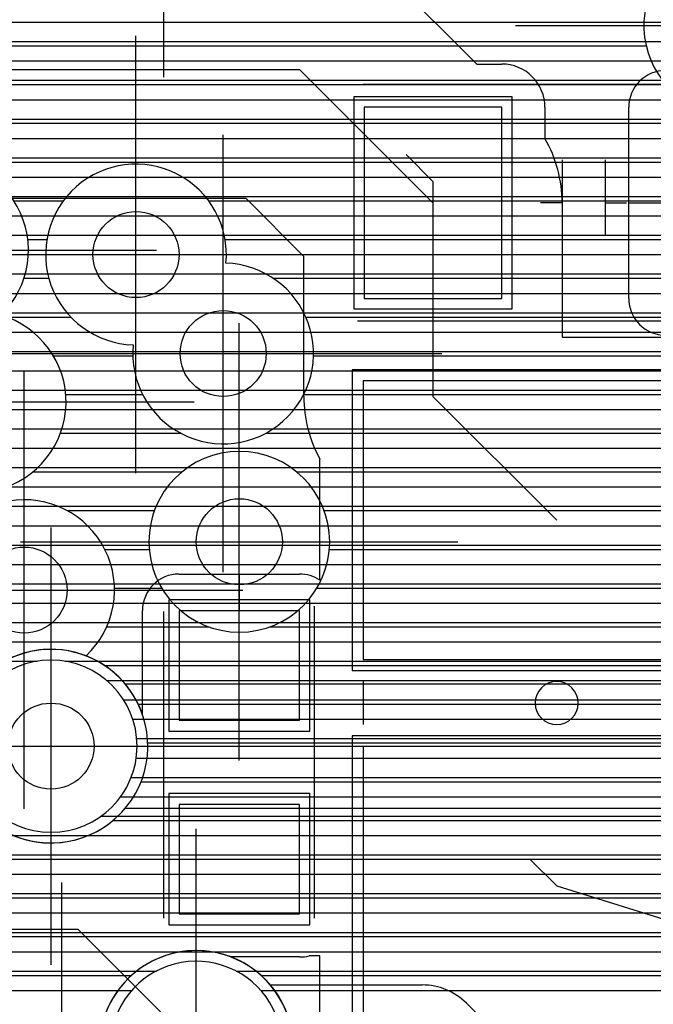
# Model space of a CAD drawing. Extents: x 25 to 291, y 23 to 136.
# Tile 104 of 147: x 39.38 to 42.32, y 116.18 to 120.75. Entities that reach past the tile are written whole.
import ezdxf

# ---------------------------------------------------------------- set-up
doc = ezdxf.new("R2010")
doc.units = 0
doc.layers.get('0').update_dxf_attribs({"linetype": 'CONTINUOUS'})
for name, color, linetype in [('copper_layer_2', 1, 'CONTINUOUS'), ('copper_layer_3', 3, 'CONTINUOUS'), ('copper_layer_bottom', 4, 'CONTINUOUS'), ('copper_layer_top', 5, 'CONTINUOUS'), ('drill_drawing', 6, 'CONTINUOUS'), ('paste_mask_top', 2, 'CONTINUOUS'), ('silkscreen_top', 1, 'CONTINUOUS'), ('solder_mask_top', 1, 'CONTINUOUS')]:
    doc.layers.add(name, color=color, linetype=linetype)

# ---------------------------------------------------------------- blocks, each defined once
blk = doc.blocks.new('D20')
blk.add_circle((0, 0), 0.2)
blk = doc.blocks.new('D469')
blk.add_lwpolyline([(0.2794, 0.254), (-0.2794, 0.254), (-0.2794, -0.254), (0.2794, -0.254)], close=True)
blk = doc.blocks.new('D482')
blk.add_lwpolyline([(0.32004, 0.4445), (-0.32004, 0.4445), (-0.32004, -0.4445), (0.32004, -0.4445)], close=True)
blk = doc.blocks.new('D635')
blk.add_lwpolyline([(0.89916, 0.6477), (-0.89916, 0.6477), (-0.89916, -0.6477), (0.89916, -0.6477)], close=True)
blk = doc.blocks.new('D558')
blk.add_lwpolyline([(0.32766, 0.3048), (-0.32766, 0.3048), (-0.32766, -0.3048), (0.32766, -0.3048)], close=True)
blk = doc.blocks.new('D568')
blk.add_lwpolyline([(0.3683, 0.49276), (-0.3683, 0.49276), (-0.3683, -0.49276), (0.3683, -0.49276)], close=True)
blk = doc.blocks.new('D657')
blk.add_lwpolyline([(0.94996, 0.6985), (-0.94996, 0.6985), (-0.94996, -0.6985), (0.94996, -0.6985)], close=True)

msp = doc.modelspace()

# ---------------------------------------------------------------- linework, layer by layer
at = {"layer": 'copper_layer_2', "color": 1}
for points in [[(36.755144, 120.739903), (73.945136, 120.739903)], [(36.755144, 120.649987), (73.945136, 120.649987)], [(36.755144, 120.559817), (73.945136, 120.559817)], [(36.755144, 120.469901), (73.945136, 120.469901)], [(36.755144, 120.379985), (73.945136, 120.379985)], [(36.755144, 120.289815), (73.945136, 120.289815)], [(36.755144, 120.199898), (73.945136, 120.199898)], [(36.755144, 120.109982), (73.945136, 120.109982)], [(36.755144, 120.019812), (73.945136, 120.019812)], [(36.755144, 119.929896), (73.945136, 119.929896)], [(36.755144, 119.83998), (73.945136, 119.83998)], [(36.755144, 119.749809), (73.945136, 119.749809)], [(36.755144, 119.659893), (73.945136, 119.659893)], [(36.755144, 119.569977), (73.977648, 119.569977)], [(36.755144, 119.479807), (74.067818, 119.479807)], [(36.755144, 119.389891), (74.157734, 119.389891)], [(36.755144, 119.299975), (74.24765, 119.299975)], [(36.755144, 119.209804), (74.337567, 119.209804)], [(36.755144, 119.119888), (74.427737, 119.119888)], [(36.755144, 119.029972), (74.517653, 119.029972)], [(36.755144, 118.939802), (49.743713, 118.939802)], [(36.755144, 118.849886), (49.350521, 118.849886)], [(36.755144, 118.75997), (49.191008, 118.75997)], [(36.755144, 118.669799), (49.078486, 118.669799)], [(36.755144, 118.579883), (48.992126, 118.579883)], [(36.717551, 118.489967), (48.924054, 118.489967)], [(36.627635, 118.399797), (48.869952, 118.399797)], [(36.537465, 118.309881), (48.827534, 118.309881)], [(36.447549, 118.219964), (48.795022, 118.219964)], [(25.750064, 118.129794), (48.771908, 118.129794)], [(25.750064, 118.039878), (48.757176, 118.039878)], [(25.750064, 117.949962), (48.750572, 117.949962)], [(25.750064, 117.859792), (48.751842, 117.859792)], [(25.750064, 117.769876), (39.459995, 117.769876)], [(39.590297, 117.769876), (48.76124, 117.769876)], [(39.784354, 117.679959), (48.778766, 117.679959)], [(39.862586, 117.589789), (48.127254, 117.589789)], [(39.905258, 117.499873), (47.994158, 117.499873)], [(39.923546, 117.409957), (47.927864, 117.409957)], [(39.92126, 117.319787), (47.892812, 117.319787)], [(39.897638, 117.22987), (47.880112, 117.22987)], [(39.848616, 117.139954), (47.88824, 117.139954)], [(39.757684, 117.049784), (43.747269, 117.049784)], [(25.750064, 116.959868), (43.614173, 116.959868)], [(25.750064, 116.869952), (43.547879, 116.869952)], [(25.750064, 116.779782), (43.512573, 116.779782)], [(25.750064, 116.689865), (43.500127, 116.689865)], [(25.750064, 116.599949), (43.508255, 116.599949)], [(25.750064, 116.509779), (43.538227, 116.509779)], [(25.750064, 116.419863), (43.596393, 116.419863)], [(25.750064, 116.329947), (40.014986, 116.329947)], [(40.385065, 116.329947), (43.707137, 116.329947)], [(25.750064, 116.239776), (39.900178, 116.239776)], [(40.500127, 116.239776), (49.167132, 116.239776)]]:
    msp.add_lwpolyline(points, dxfattribs=at)
for points in [[(39.92507, 117.375159), (39.92507, 117.375159), (39.92507, 117.375159, 1), (39.124968, 117.375159), (39.124968, 117.375159), (39.124968, 117.375159, 1), (39.92507, 117.375159), (39.92507, 117.375159)], [(39.92507, 117.375159), (39.92507, 117.375159), (39.92507, 117.375159, 1), (39.124968, 117.375159), (39.124968, 117.375159), (39.124968, 117.375159, 1), (39.92507, 117.375159), (39.92507, 117.375159)], [(39.967742, 115.649479), (39.967742, 115.649479), (39.967742, 115.649479, 3.409177), (39.807214, 116.0508), (39.807214, 116.0508)]]:
    msp.add_lwpolyline(points, format="xyb", dxfattribs=at)
at = {"layer": 'copper_layer_3', "color": 3}
for points in [[(43.098044, 120.590805), (43.098044, 120.590805), (43.098044, 120.590805, 7.584056), (42.97714, 120.409703), (42.97714, 120.409703)], [(39.292355, 119.378461), (39.292355, 119.378461, 3.714117), (38.882906, 119.276861), (38.882906, 119.276861)], [(40.338075, 119.620015), (40.338075, 119.620015, 2.529757), (39.907036, 119.240538), (39.907036, 119.240538)], [(39.907036, 119.240538), (39.907036, 119.240538), (39.907036, 119.240538, 2.530505), (40.338075, 119.620015), (40.338075, 119.620015)], [(38.882906, 119.276861), (38.882906, 119.276861), (38.882906, 119.276861, 3.710956), (39.292355, 119.378461), (39.292355, 119.378461)], [(40.820168, 118.325121), (40.820168, 118.325121), (40.820168, 118.325121, 1), (39.979934, 118.325121), (39.979934, 118.325121), (39.979934, 118.325121, 1), (40.820168, 118.325121), (40.820168, 118.325121)], [(40.820168, 118.325121), (40.820168, 118.325121), (40.820168, 118.325121, 1), (39.979934, 118.325121), (39.979934, 118.325121), (39.979934, 118.325121, 1), (40.820168, 118.325121), (40.820168, 118.325121)], [(39.688087, 117.794514), (39.688087, 117.794514, 3.321058), (39.230886, 117.715773), (39.230886, 117.715773)], [(39.230886, 117.715773), (39.230886, 117.715773), (39.230886, 117.715773, 3.602384), (39.688087, 117.794514), (39.688087, 117.794514)], [(39.998476, 115.572771), (39.998476, 115.572771), (39.998476, 115.572771, 2.633549), (39.776734, 116.127508), (39.776734, 116.127508)]]:
    msp.add_lwpolyline(points, format="xyb", dxfattribs=at)
for points in [[(32.891542, 120.629921), (42.291085, 120.629921)], [(32.876048, 120.449835), (42.383033, 120.449835)], [(32.763526, 120.270003), (42.955042, 120.270003)], [(39.09271, 120.089916), (42.998222, 120.089916)], [(39.351791, 119.90983), (39.582423, 119.90983)], [(40.257811, 119.90983), (43.06985, 119.90983)], [(39.417069, 119.729997), (39.505969, 119.729997)], [(40.334265, 119.729997), (42.987808, 119.729997)], [(39.399289, 119.549911), (39.514859, 119.549911)], [(40.557785, 119.549911), (42.992126, 119.549911)], [(39.318771, 119.369825), (39.616459, 119.369825)], [(40.709169, 119.369825), (43.087376, 119.369825)], [(39.536195, 119.189992), (39.905258, 119.189992)], [(40.744983, 119.189992), (45.446279, 119.189992)], [(39.593599, 119.009906), (39.950724, 119.009906)], [(40.699517, 119.009906), (45.330709, 119.009906)], [(39.569215, 118.82982), (40.127, 118.82982)], [(40.523241, 118.82982), (43.723139, 118.82982)], [(39.440691, 118.649987), (40.133604, 118.649987)], [(40.666497, 118.649987), (43.395225, 118.649987)], [(39.599441, 118.469901), (40.005842, 118.469901)], [(40.79426, 118.469901), (43.324359, 118.469901)], [(39.774702, 118.289815), (39.981458, 118.289815)], [(40.818644, 118.289815), (43.337567, 118.289815)], [(39.819914, 118.109982), (40.03937, 118.109982)], [(40.760732, 118.109982), (43.446533, 118.109982)], [(39.7841, 117.929896), (40.258319, 117.929896)], [(40.542037, 117.929896), (45.778766, 117.929896)], [(39.774448, 117.749809), (46.040386, 117.749809)], [(39.930912, 117.569977), (47.996952, 117.569977)], [(39.974854, 117.389891), (43.432309, 117.389891)], [(39.943612, 117.209804), (43.235204, 117.209804)], [(39.813564, 117.029972), (43.125222, 117.029972)], [(36.605029, 116.849886), (43.06731, 116.849886)], [(36.605029, 116.669799), (43.050038, 116.669799)], [(36.605029, 116.489967), (43.071628, 116.489967)], [(36.605029, 116.309881), (39.899162, 116.309881)], [(40.500889, 116.309881), (43.134874, 116.309881)]]:
    msp.add_lwpolyline(points, dxfattribs=at)
at = {"layer": 'copper_layer_bottom', "color": 4}
for points in [[(25.750064, 120.739903), (71.730251, 120.739903)], [(25.750064, 120.649987), (71.730251, 120.649987)], [(25.750064, 120.559817), (71.730251, 120.559817)], [(25.750064, 120.469901), (71.730251, 120.469901)], [(25.750064, 120.379985), (71.730251, 120.379985)], [(25.750064, 120.289815), (71.730251, 120.289815)], [(25.750064, 120.199898), (71.730251, 120.199898)], [(25.750064, 120.109982), (71.730251, 120.109982)], [(25.750064, 120.019812), (71.730251, 120.019812)], [(25.750064, 119.929896), (71.730251, 119.929896)], [(25.750064, 119.83998), (71.730251, 119.83998)], [(25.750064, 119.749809), (71.730251, 119.749809)], [(25.750064, 119.659893), (71.730251, 119.659893)], [(25.750064, 119.569977), (71.730251, 119.569977)], [(25.750064, 119.479807), (71.730251, 119.479807)], [(25.750064, 119.389891), (71.730251, 119.389891)], [(25.750064, 119.299975), (71.730251, 119.299975)], [(25.750064, 119.209804), (71.731013, 119.209804)], [(36.531623, 119.119888), (71.768352, 119.119888)], [(36.627635, 119.029972), (86.050292, 119.029972)], [(36.683261, 118.939802), (49.743713, 118.939802)], [(36.713995, 118.849886), (49.350521, 118.849886)], [(36.724917, 118.75997), (49.191008, 118.75997)], [(36.717805, 118.669799), (49.078486, 118.669799)], [(36.691643, 118.579883), (48.992126, 118.579883)], [(36.642113, 118.489967), (48.924054, 118.489967)], [(36.557531, 118.399797), (48.869952, 118.399797)], [(36.452629, 118.309881), (48.827534, 118.309881)], [(36.452629, 118.219964), (48.795022, 118.219964)], [(36.452629, 118.129794), (48.771908, 118.129794)], [(36.452629, 118.039878), (48.757176, 118.039878)], [(36.452629, 117.949962), (48.750572, 117.949962)], [(36.452629, 117.859792), (48.751842, 117.859792)], [(39.741173, 117.769876), (48.76124, 117.769876)], [(39.856236, 117.679959), (48.778766, 117.679959)], [(39.86919, 117.665227), (45.649987, 117.665227)], [(39.525019, 117.375159), (45.649987, 117.375159), (46.200152, 117.372365)], [(43.703835, 117.085344), (39.86919, 117.085344)], [(39.835916, 117.049784), (43.643383, 117.049784)], [(39.698247, 116.959868), (43.547625, 116.959868)], [(36.452629, 116.869952), (43.491999, 116.869952)], [(36.452629, 116.779782), (43.461265, 116.779782)], [(36.452629, 116.689865), (43.450089, 116.689865)], [(36.452629, 116.599949), (43.457201, 116.599949)], [(36.452629, 116.509779), (43.483617, 116.509779)], [(36.452629, 116.419863), (40.131064, 116.419863)], [(40.269241, 116.419863), (43.533147, 116.419863)], [(36.452629, 116.329947), (39.923038, 116.329947)], [(40.477013, 116.329947), (43.617729, 116.329947)], [(40.544069, 116.265177), (41.250191, 116.265177)], [(36.452629, 116.239776), (39.83617, 116.239776)], [(41.368555, 116.239776), (43.807214, 116.239776)], [(41.455169, 116.18034), (41.805182, 115.830328), (47.934722, 115.830328)]]:
    msp.add_lwpolyline(points, dxfattribs=at)
for points in [[(39.86919, 117.665227), (39.86919, 117.665227), (39.86919, 117.665227, 2.739429), (39.86919, 117.085344), (39.86919, 117.085344)], [(40.544069, 116.265177), (40.544069, 116.265177), (40.544069, 116.265177, 0.577567), (39.776734, 116.127508), (39.776734, 116.127508)], [(41.455169, 116.18034), (41.455169, 116.18034), (41.455169, 116.18034, 0.198726), (41.250191, 116.265177), (41.250191, 116.265177)]]:
    msp.add_lwpolyline(points, format="xyb", dxfattribs=at)
at = {"layer": 'copper_layer_top', "color": 5}
for points in [[(41.104394, 120.944628), (41.503683, 120.545339), (41.620015, 120.545339)], [(41.308865, 120.739903), (49.083312, 120.739903)], [(41.399035, 120.649987), (48.993396, 120.649987)], [(41.488951, 120.559817), (48.90348, 120.559817)], [(37.230124, 120.520193), (40.679959, 120.520193), (41.299975, 119.900178), (41.299975, 119.000254), (41.875032, 118.425197)], [(41.77648, 120.469901), (42.264415, 120.469901)], [(41.81712, 120.379985), (42.213614, 120.379985)], [(41.820168, 120.345187), (41.820168, 120.199644)], [(42.210058, 119.455169), (42.210058, 120.345187)], [(41.820168, 120.289815), (42.210058, 120.289815)], [(41.820168, 120.199898), (42.210058, 120.199898)], [(41.175006, 120.125222), (41.299975, 120.000254), (41.299975, 119.900178)], [(41.862332, 120.109982), (42.210058, 120.109982)], [(41.887986, 120.019812), (42.210058, 120.019812)], [(40.700025, 119.000254), (40.700025, 119.651765), (40.431547, 119.920244), (37.230124, 119.920244)], [(41.899416, 119.929896), (42.210058, 119.929896)], [(41.900178, 119.900178), (41.900178, 119.275337), (42.77521, 119.275337)], [(42.210058, 119.900178), (42.379985, 119.900178)], [(37.087376, 119.83998), (40.511811, 119.83998)], [(41.900178, 119.83998), (42.210058, 119.83998)], [(37.151892, 119.749809), (40.601981, 119.749809)], [(41.900178, 119.749809), (42.210058, 119.749809)], [(37.159004, 119.659893), (40.691897, 119.659893)], [(41.900178, 119.659893), (42.210058, 119.659893)], [(37.159004, 119.569977), (40.700025, 119.569977)], [(41.900178, 119.569977), (42.210058, 119.569977)], [(37.157734, 119.479807), (40.700025, 119.479807)], [(41.900178, 119.479807), (42.210058, 119.479807)], [(37.117602, 119.389891), (40.700025, 119.389891)], [(41.900178, 119.389891), (42.223012, 119.389891)], [(36.959106, 119.299975), (40.700025, 119.299975)], [(41.900178, 119.299975), (42.310897, 119.299975)], [(36.959106, 119.209804), (40.700025, 119.209804)], [(36.959106, 119.119888), (40.700025, 119.119888)], [(36.943358, 119.029972), (40.700025, 119.029972)], [(36.842774, 118.939802), (40.703073, 118.939802)], [(36.713995, 118.849886), (40.719329, 118.849886)], [(36.724917, 118.75997), (40.750318, 118.75997)], [(36.717805, 118.669799), (40.774956, 118.669799)], [(40.774956, 118.146304), (40.774956, 118.709677)], [(36.691643, 118.579883), (40.774956, 118.579883)], [(36.642113, 118.489967), (40.774956, 118.489967)], [(36.557531, 118.399797), (40.774956, 118.399797)], [(36.367793, 118.309881), (40.774956, 118.309881)], [(40.400051, 117.750318), (40.400051, 118.325121)], [(25.750064, 118.219964), (40.774956, 118.219964)], [(40.120142, 118.17526), (40.679959, 118.17526)], [(40.400051, 118.17526), (40.400051, 118.005334)], [(25.750064, 118.129794), (40.004572, 118.129794)], [(25.750064, 118.039878), (39.953772, 118.039878)], [(39.949962, 117.523241), (39.949962, 118.005334)], [(25.750064, 117.949962), (39.949962, 117.949962)], [(25.750064, 117.859792), (39.949962, 117.859792)], [(39.741173, 117.769876), (39.949962, 117.769876)], [(39.949962, 117.750318), (40.120142, 117.750318)], [(39.856236, 117.679959), (39.949962, 117.679959)], [(39.920498, 117.589789), (39.949962, 117.589789)], [(37.325121, 116.525273), (37.450089, 116.525273), (37.450089, 116.700279), (37.474981, 116.725171), (37.474981, 116.77521), (38.075184, 117.375159), (39.525019, 117.375159)], [(40.400051, 116.85014), (41.750064, 116.85014), (41.875032, 116.725171)], [(41.875032, 116.725171), (42.77521, 116.445263), (42.91999, 116.445263)], [(39.050038, 116.525273), (39.649987, 116.525273), (40.200152, 115.975108)], [(40.679959, 116.395225), (40.361697, 116.395225)], [(40.774956, 116.075184), (40.774956, 116.400305), (40.724409, 116.400305)], [(40.477013, 116.329947), (40.774956, 116.329947)], [(40.564135, 116.239776), (40.774956, 116.239776)]]:
    msp.add_lwpolyline(points, dxfattribs=at)
for points in [[(41.820168, 120.345187), (41.820168, 120.345187), (41.820168, 120.345187, 0.414214), (41.620015, 120.545339), (41.620015, 120.545339)], [(42.379985, 120.515367), (42.379985, 120.515367), (42.379985, 120.515367, 0.415269), (42.210058, 120.345187), (42.210058, 120.345187)], [(41.900178, 119.900178), (41.900178, 119.900178), (41.900178, 119.900178, 0.131234), (41.820168, 120.199644), (41.820168, 120.199644)], [(42.210058, 119.455169), (42.210058, 119.455169), (42.210058, 119.455169, 0.414214), (42.379985, 119.285243), (42.379985, 119.285243)], [(40.700025, 119.000254), (40.700025, 119.000254), (40.700025, 119.000254, 0.12666), (40.774956, 118.709677), (40.774956, 118.709677)], [(40.120142, 118.17526), (40.120142, 118.17526), (40.120142, 118.17526, 0.413157), (39.949962, 118.005334), (39.949962, 118.005334)], [(40.774956, 118.146304), (40.774956, 118.146304), (40.774956, 118.146304, 0.149989), (40.679959, 118.17526), (40.679959, 118.17526)], [(39.949962, 117.523241), (39.949962, 117.523241), (39.949962, 117.523241, 0.581218), (39.181102, 117.665227), (39.181102, 117.665227)], [(40.648463, 115.937008), (40.648463, 115.937008), (40.648463, 115.937008, 0.333416), (40.361697, 116.395225), (40.361697, 116.395225)], [(40.679959, 116.395225), (40.679959, 116.395225), (40.679959, 116.395225, 0.057781), (40.724409, 116.400305), (40.724409, 116.400305)]]:
    msp.add_lwpolyline(points, format="xyb", dxfattribs=at)
at = {"layer": 'drill_drawing', "color": 6}
for points in [[(40.050038, 120.484125), (40.050038, 122.516129)], [(41.684023, 120.725171), (43.716027, 120.725171)], [(39.91999, 118.644145), (39.91999, 120.676149)], [(40.325121, 118.18415), (40.325121, 120.216154)], [(37.983998, 119.680213), (40.016002, 119.680213)], [(38.903988, 119.660147), (40.935992, 119.660147)], [(40.400051, 117.309119), (40.400051, 119.341123)], [(39.309119, 119.200152), (41.341123, 119.200152)], [(39.400051, 117.084328), (39.400051, 119.116332)], [(38.159004, 118.975362), (40.191008, 118.975362)], [(39.525019, 116.359157), (39.525019, 118.391161)], [(39.384049, 118.325121), (41.416053, 118.325121)], [(38.384049, 118.10033), (40.416053, 118.10033)], [(38.509017, 117.375159), (40.541021, 117.375159)], [(40.200152, 114.959106), (40.200152, 116.99111)], [(39.575057, 114.709169), (39.575057, 116.741173)]]:
    msp.add_lwpolyline(points, dxfattribs=at)
at = {"layer": 'silkscreen_top', "color": 1}
for points in [[(43.025146, 120.450343), (40.975108, 120.450343)], [(41.900178, 120.10033), (41.900178, 119.750318)], [(42.100076, 120.10033), (42.100076, 119.750318)], [(41.900178, 119.900178), (41.800102, 119.900178)], [(42.100076, 119.900178), (42.200152, 119.900178)], [(43.025146, 119.350267), (40.949962, 119.350267)], [(40.050038, 116.575311), (40.050038, 118.000254)], [(40.750064, 116.575311), (40.750064, 118.025146)], [(40.975108, 117.675133), (40.975108, 117.475235)]]:
    msp.add_lwpolyline(points, dxfattribs=at)
msp.add_lwpolyline([(41.975108, 117.575311), (41.975108, 117.575311), (41.975108, 117.575311, 1), (41.774956, 117.575311), (41.774956, 117.575311), (41.774956, 117.575311, 1), (41.975108, 117.575311), (41.975108, 117.575311)], format="xyb", dxfattribs=at)

# ---------------------------------------------------------------- block references
at = {"layer": 'copper_layer_2'}
for p in [(39.91999, 119.660147), (40.325121, 119.200152), (40.400051, 118.325121), (39.400051, 118.10033)]:
    msp.add_blockref('D20', p, dxfattribs=at)
at = {"layer": 'copper_layer_bottom'}
for p in [(39.91999, 119.660147), (40.325121, 119.200152), (40.400051, 118.325121), (39.400051, 118.10033), (39.525019, 117.375159)]:
    msp.add_blockref('D20', p, dxfattribs=at)
at = {"layer": 'copper_layer_top'}
for name, p in [('D482', (41.299975, 119.900178)), ('D20', (39.91999, 119.660147)), ('D20', (40.325121, 119.200152)), ('D635', (41.875032, 118.425197)), ('D20', (40.400051, 118.325121)), ('D20', (39.400051, 118.10033)), ('D469', (40.400051, 117.750318)), ('D20', (39.525019, 117.375159)), ('D635', (41.875032, 116.725171)), ('D469', (40.400051, 116.85014))]:
    msp.add_blockref(name, p, dxfattribs=at)
at = {"layer": 'paste_mask_top'}
for name, p in [('D482', (41.299975, 119.900178)), ('D635', (41.875032, 118.425197)), ('D469', (40.400051, 117.750318)), ('D635', (41.875032, 116.725171)), ('D469', (40.400051, 116.85014))]:
    msp.add_blockref(name, p, dxfattribs=at)
at = {"layer": 'solder_mask_top'}
for name, p in [('D568', (41.299975, 119.900178)), ('D657', (41.875032, 118.425197)), ('D558', (40.400051, 117.750318)), ('D657', (41.875032, 116.725171)), ('D558', (40.400051, 116.85014))]:
    msp.add_blockref(name, p, dxfattribs=at)

doc.saveas('drawing.dxf')
